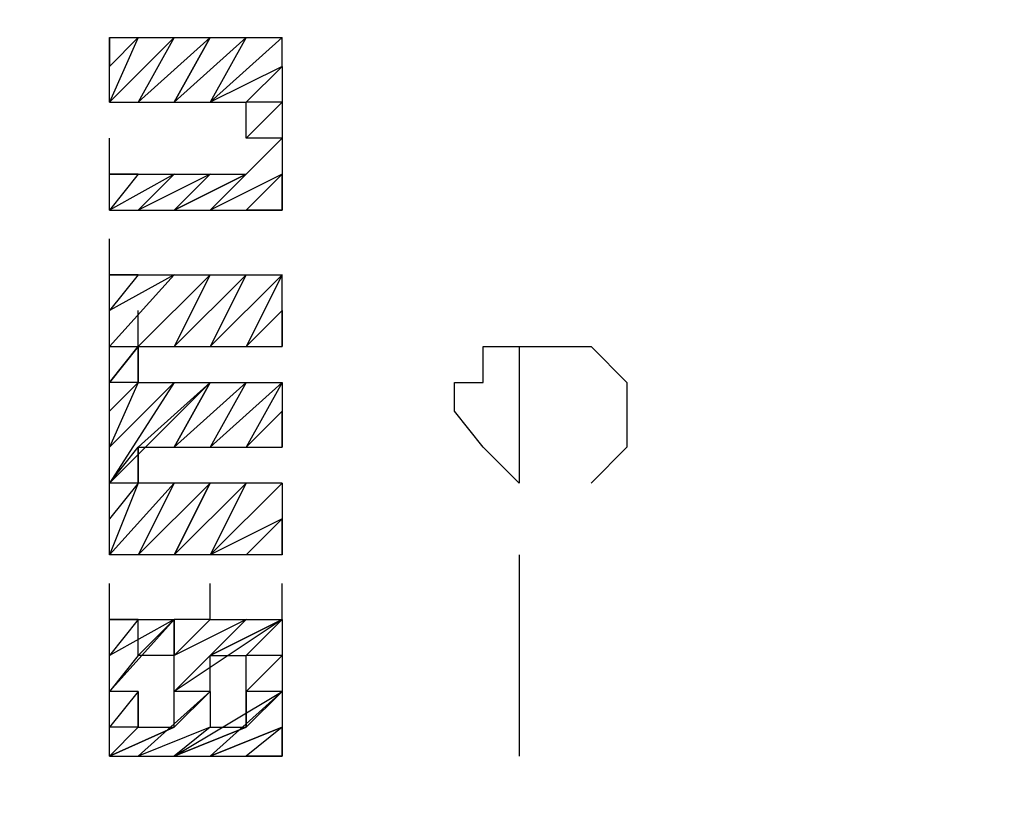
# Model space of a CAD drawing. Header units: inches. Extents: x -341304 to 31571016, y -692717 to 2132253.
# Tile 47 of 256: x 449294 to 449355, y -564230 to -564181. Entities that reach past the tile are written whole.
import ezdxf

# ---------------------------------------------------------------- set-up
doc = ezdxf.new("R2010")
doc.units = ezdxf.units.IN
doc.header["$MEASUREMENT"] = 0
doc.layers.add('cw pipe', color=3, linetype='Continuous')
doc.styles.add('ROMANS', font='romans')
doc.dimstyles.new('User600', dxfattribs={"dimscale": 500, "dimtxt": 1.5, "dimasz": 1.25, "dimexe": 1, "dimexo": 1, "dimgap": 0.4, "dimtad": 1, "dimdec": 0, "dimzin": 0, "dimdsep": 46, "dimtxsty": 'ROMANS', "dimcen": 1, "dimclrd": 8, "dimclre": 8, "dimclrt": 3, "dimadec": 0, "dimazin": 0, "dimtfac": 1, "dimtdec": 0, "dimtix": 1, "dimtofl": 0, "dimtmove": 0, "dimatfit": 3, "dimfxl": 1, "dimtolj": 1, "dimtzin": 0, "dimarcsym": 0})

# ---------------------------------------------------------------- blocks, each defined once
blk = doc.blocks.new('7ugb')
at = {"layer": 'cw pipe', "color": 20}
for points in [[(797.134, 2724.928), (799.331, 2722.951)], [(797.134, 2724.928), (799.331, 2722.951)], [(797.134, 2724.928), (799.331, 2722.951)], [(802.407, 2724.928), (797.134, 2724.928)], [(797.134, 2724.049), (797.134, 2724.928)], [(798.233, 2724.928), (800.43, 2722.951)], [(798.233, 2724.928), (800.43, 2722.951)], [(798.233, 2724.928), (800.43, 2722.951)], [(798.233, 2724.928), (800.43, 2722.951)], [(798.233, 2724.928), (800.43, 2722.951)], [(798.233, 2724.928), (800.43, 2722.951)], [(798.233, 2724.928), (800.43, 2722.951)], [(798.233, 2724.928), (799.331, 2722.951)], [(798.233, 2724.928), (799.331, 2722.951)], [(798.233, 2724.928), (799.331, 2722.951)], [(798.233, 2724.928), (799.331, 2722.951)], [(798.233, 2724.928), (799.331, 2722.951)], [(799.331, 2724.928), (801.529, 2722.951)], [(799.331, 2724.928), (801.529, 2722.951)], [(799.331, 2724.928), (801.529, 2722.951)], [(799.331, 2724.928), (801.529, 2722.951)], [(799.331, 2724.928), (801.529, 2722.951)], [(799.331, 2724.928), (801.529, 2722.951)], [(799.331, 2724.928), (801.529, 2722.951)], [(801.529, 2722.951), (799.331, 2724.928), (800.43, 2722.951), (799.331, 2724.928), (800.43, 2722.951)], [(799.331, 2724.928), (800.43, 2722.951)], [(799.331, 2724.928), (800.43, 2722.951)], [(800.43, 2724.928), (802.407, 2722.951)], [(800.43, 2724.928), (802.407, 2722.951)], [(800.43, 2724.928), (802.407, 2722.951)], [(800.43, 2724.928), (802.407, 2722.951)], [(800.43, 2724.928), (802.407, 2722.951)], [(800.43, 2724.928), (802.407, 2722.951)], [(800.43, 2724.928), (802.407, 2722.951)], [(800.43, 2724.928), (802.407, 2722.951)], [(800.43, 2724.928), (801.529, 2722.951)], [(800.43, 2724.928), (801.529, 2722.951)], [(800.43, 2724.928), (801.529, 2722.951)], [(800.43, 2724.928), (801.529, 2722.951)], [(801.529, 2724.928), (802.407, 2724.049)], [(801.529, 2724.928), (802.407, 2724.049)], [(801.529, 2724.928), (802.407, 2724.049)], [(801.529, 2724.928), (802.407, 2724.049)], [(801.529, 2724.928), (802.407, 2724.049)], [(801.529, 2724.928), (802.407, 2724.049)], [(801.529, 2724.928), (802.407, 2724.049)], [(801.529, 2724.928), (802.407, 2722.951)], [(801.529, 2724.928), (802.407, 2722.951)], [(801.529, 2724.928), (802.407, 2722.951)], [(801.529, 2724.928), (802.407, 2722.951)], [(801.529, 2724.928), (802.407, 2722.951)], [(802.407, 2724.928), (802.407, 2724.049)], [(802.407, 2724.928), (802.407, 2724.049)], [(802.407, 2724.928), (802.407, 2724.049)], [(802.407, 2724.928), (802.407, 2724.049)], [(802.407, 2724.928), (802.407, 2724.049)], [(802.407, 2722.951), (802.407, 2724.928)], [(797.134, 2724.049), (799.331, 2722.951)], [(797.134, 2724.049), (799.331, 2722.951)], [(797.134, 2724.049), (799.331, 2722.951)], [(797.134, 2724.049), (799.331, 2722.951)], [(797.134, 2724.049), (799.331, 2722.951)], [(797.134, 2724.049), (798.233, 2722.951)], [(797.134, 2724.049), (798.233, 2722.951)], [(797.134, 2724.049), (798.233, 2722.951)], [(797.134, 2724.049), (798.233, 2722.951)], [(797.134, 2724.049), (798.233, 2722.951)], [(797.134, 2724.049), (798.233, 2722.951)], [(797.134, 2724.049), (798.233, 2722.951)], [(797.134, 2724.049), (798.233, 2722.951)], [(797.134, 2724.049), (798.233, 2722.951)], [(797.134, 2724.049), (798.233, 2722.951)], [(797.134, 2724.049), (797.134, 2719.655)], [(797.134, 2722.951), (798.233, 2722.951)], [(797.134, 2722.951), (798.233, 2722.951)], [(797.134, 2722.951), (798.233, 2722.951)], [(797.134, 2722.951), (798.233, 2722.951)], [(797.134, 2722.951), (798.233, 2721.852)], [(797.134, 2722.951), (798.233, 2721.852)], [(797.134, 2722.951), (798.233, 2721.852)], [(797.134, 2722.951), (798.233, 2721.852)], [(797.134, 2722.951), (798.233, 2721.852)], [(797.134, 2722.951), (798.233, 2721.852)], [(797.134, 2722.951), (798.233, 2721.852)], [(797.134, 2722.951), (798.233, 2721.852)], [(802.407, 2722.951), (798.233, 2722.951)], [(798.233, 2721.852), (798.233, 2722.951)], [(798.233, 2721.852), (798.233, 2722.951)], [(797.134, 2721.852), (798.233, 2721.852)], [(797.134, 2721.852), (798.233, 2721.852)], [(797.134, 2721.852), (798.233, 2721.852)], [(797.134, 2721.852), (798.233, 2721.852)], [(800.43, 2719.655), (798.233, 2720.753), (797.134, 2721.852)], [(797.134, 2721.852), (799.331, 2719.655)], [(797.134, 2721.852), (799.331, 2719.655)], [(797.134, 2721.852), (799.331, 2719.655)], [(797.134, 2721.852), (799.331, 2719.655)], [(797.134, 2721.852), (799.331, 2719.655)], [(797.134, 2721.852), (799.331, 2719.655)], [(797.134, 2721.852), (799.331, 2719.655)], [(802.407, 2720.753), (802.407, 2721.852)], [(802.407, 2720.753), (802.407, 2721.852)], [(802.407, 2720.753), (802.407, 2721.852)], [(802.407, 2720.753), (802.407, 2721.852)], [(802.407, 2720.753), (802.407, 2721.852)], [(802.407, 2720.753), (802.407, 2721.852)], [(797.134, 2720.753), (799.331, 2719.655)], [(797.134, 2720.753), (799.331, 2719.655)], [(797.134, 2720.753), (799.331, 2719.655)], [(797.134, 2720.753), (799.331, 2719.655)], [(797.134, 2720.753), (799.331, 2719.655)], [(797.134, 2720.753), (798.233, 2719.655)], [(797.134, 2720.753), (798.233, 2719.655)], [(797.134, 2720.753), (798.233, 2719.655)], [(797.134, 2720.753), (798.233, 2719.655)], [(797.134, 2720.753), (798.233, 2719.655)], [(797.134, 2720.753), (798.233, 2719.655)], [(797.134, 2720.753), (798.233, 2719.655)], [(797.134, 2719.655), (797.134, 2720.753)], [(797.134, 2719.655), (797.134, 2720.753)], [(797.134, 2719.655), (797.134, 2720.753)], [(797.134, 2719.655), (797.134, 2720.753)], [(798.233, 2720.753), (800.43, 2719.655)], [(798.233, 2720.753), (800.43, 2719.655)], [(798.233, 2720.753), (800.43, 2719.655)], [(798.233, 2720.753), (800.43, 2719.655)], [(798.233, 2720.753), (800.43, 2719.655)], [(798.233, 2720.753), (800.43, 2719.655)], [(798.233, 2720.753), (800.43, 2719.655)], [(802.407, 2720.753), (798.233, 2720.753)], [(799.331, 2720.753), (801.529, 2719.655)], [(799.331, 2720.753), (801.529, 2719.655)], [(799.331, 2720.753), (801.529, 2719.655)], [(799.331, 2720.753), (801.529, 2719.655)], [(799.331, 2720.753), (801.529, 2719.655)], [(799.331, 2720.753), (801.529, 2719.655)], [(799.331, 2720.753), (801.529, 2719.655)], [(799.331, 2720.753), (801.529, 2719.655)], [(799.331, 2720.753), (800.43, 2719.655)], [(799.331, 2720.753), (800.43, 2719.655)], [(799.331, 2720.753), (800.43, 2719.655)], [(799.331, 2720.753), (800.43, 2719.655)], [(800.43, 2720.753), (802.407, 2719.655)], [(800.43, 2720.753), (802.407, 2719.655)], [(800.43, 2720.753), (802.407, 2719.655)], [(800.43, 2720.753), (802.407, 2719.655)], [(800.43, 2720.753), (802.407, 2719.655)], [(800.43, 2720.753), (802.407, 2719.655)], [(800.43, 2720.753), (802.407, 2719.655)], [(800.43, 2720.753), (801.529, 2719.655)], [(800.43, 2720.753), (801.529, 2719.655)], [(800.43, 2720.753), (801.529, 2719.655)], [(800.43, 2720.753), (801.529, 2719.655)], [(800.43, 2720.753), (801.529, 2719.655)], [(801.529, 2720.753), (802.407, 2720.753)], [(801.529, 2720.753), (802.407, 2720.753)], [(801.529, 2720.753), (802.407, 2720.753)], [(801.529, 2720.753), (802.407, 2720.753)], [(801.529, 2720.753), (802.407, 2719.655)], [(801.529, 2720.753), (802.407, 2719.655)], [(801.529, 2720.753), (802.407, 2719.655)], [(801.529, 2720.753), (802.407, 2719.655)], [(801.529, 2720.753), (802.407, 2719.655)], [(801.529, 2720.753), (802.407, 2719.655)], [(801.529, 2720.753), (802.407, 2719.655)], [(801.529, 2720.753), (802.407, 2719.655)], [(802.407, 2719.655), (802.407, 2720.753)], [(797.134, 2719.655), (798.233, 2719.655)], [(797.134, 2719.655), (798.233, 2719.655)], [(797.134, 2719.655), (798.233, 2719.655)], [(797.134, 2719.655), (798.233, 2719.655)], [(797.134, 2719.655), (798.233, 2719.655)], [(802.407, 2719.655), (797.134, 2719.655)], [(802.407, 2717.677), (802.407, 2718.776)], [(802.407, 2717.677), (802.407, 2718.776)], [(802.407, 2717.677), (802.407, 2718.776)], [(802.407, 2717.677), (802.407, 2718.776)], [(802.407, 2717.677), (802.407, 2718.776)], [(797.134, 2717.677), (799.331, 2715.48)], [(797.134, 2717.677), (799.331, 2715.48)], [(797.134, 2717.677), (799.331, 2715.48)], [(797.134, 2717.677), (799.331, 2715.48)], [(797.134, 2717.677), (799.331, 2715.48)], [(797.134, 2717.677), (799.331, 2715.48)], [(797.134, 2717.677), (799.331, 2715.48)], [(797.134, 2717.677), (799.331, 2715.48)], [(797.134, 2717.677), (798.233, 2715.48)], [(797.134, 2717.677), (798.233, 2715.48)], [(797.134, 2717.677), (798.233, 2715.48)], [(797.134, 2717.677), (798.233, 2715.48)], [(802.407, 2717.677), (797.134, 2717.677)], [(801.529, 2715.48), (797.134, 2715.48), (797.134, 2717.677)], [(798.233, 2717.677), (800.43, 2715.48)], [(798.233, 2717.677), (800.43, 2715.48)], [(798.233, 2717.677), (800.43, 2715.48)], [(798.233, 2717.677), (800.43, 2715.48)], [(798.233, 2717.677), (800.43, 2715.48)], [(798.233, 2717.677), (800.43, 2715.48)], [(798.233, 2717.677), (800.43, 2715.48)], [(798.233, 2717.677), (799.331, 2715.48)], [(798.233, 2717.677), (799.331, 2715.48)], [(798.233, 2717.677), (799.331, 2715.48)], [(798.233, 2717.677), (799.331, 2715.48)], [(798.233, 2717.677), (799.331, 2715.48)], [(802.407, 2715.48), (801.529, 2715.48), (799.331, 2717.677)], [(802.407, 2714.381), (801.529, 2715.48), (799.331, 2717.677)], [(802.407, 2714.381), (801.529, 2715.48), (799.331, 2717.677)], [(802.407, 2714.381), (801.529, 2715.48), (799.331, 2717.677)], [(802.407, 2714.381), (801.529, 2715.48), (799.331, 2717.677)], [(802.407, 2714.381), (801.529, 2715.48), (799.331, 2717.677)], [(802.407, 2714.381), (801.529, 2715.48), (799.331, 2717.677), (800.43, 2715.48)], [(799.331, 2717.677), (800.43, 2715.48)], [(799.331, 2717.677), (800.43, 2715.48)], [(799.331, 2717.677), (800.43, 2715.48)], [(799.331, 2717.677), (800.43, 2715.48)], [(800.43, 2717.677), (802.407, 2716.578)], [(800.43, 2717.677), (802.407, 2716.578)], [(800.43, 2717.677), (802.407, 2715.48)], [(800.43, 2717.677), (802.407, 2715.48)], [(800.43, 2717.677), (802.407, 2715.48)], [(800.43, 2717.677), (802.407, 2715.48)], [(800.43, 2717.677), (802.407, 2715.48)], [(800.43, 2717.677), (802.407, 2715.48)], [(800.43, 2717.677), (802.407, 2715.48)], [(800.43, 2717.677), (802.407, 2715.48)], [(800.43, 2717.677), (802.407, 2715.48)], [(800.43, 2717.677), (802.407, 2715.48)], [(800.43, 2717.677), (802.407, 2715.48)], [(801.529, 2717.677), (802.407, 2717.677)], [(801.529, 2717.677), (802.407, 2717.677)], [(801.529, 2717.677), (802.407, 2716.578)], [(801.529, 2717.677), (802.407, 2716.578)], [(801.529, 2717.677), (802.407, 2716.578)], [(801.529, 2717.677), (802.407, 2716.578)], [(801.529, 2717.677), (802.407, 2716.578)], [(801.529, 2717.677), (802.407, 2716.578)], [(801.529, 2717.677), (802.407, 2716.578)], [(801.529, 2717.677), (802.407, 2716.578)], [(801.529, 2717.677), (802.407, 2716.578)], [(801.529, 2717.677), (802.407, 2716.578)], [(802.407, 2709.107), (802.407, 2717.677)], [(797.134, 2716.578), (798.233, 2715.48)], [(797.134, 2716.578), (798.233, 2715.48)], [(797.134, 2716.578), (798.233, 2715.48)], [(797.134, 2716.578), (798.233, 2715.48)], [(797.134, 2716.578), (798.233, 2715.48)], [(797.134, 2716.578), (798.233, 2715.48)], [(797.134, 2716.578), (798.233, 2715.48)], [(797.134, 2716.578), (798.233, 2715.48)], [(797.134, 2716.578), (797.134, 2715.48)], [(797.134, 2716.578), (797.134, 2715.48)], [(797.134, 2716.578), (797.134, 2715.48)], [(797.134, 2716.578), (797.134, 2715.48)], [(797.134, 2715.48), (797.134, 2716.578)], [(801.529, 2715.48), (801.529, 2716.578)], [(789.883, 2715.48), (789.883, 2711.305), (790.981, 2712.403), (791.86, 2713.502), (791.86, 2714.381), (790.981, 2714.381), (790.981, 2715.48), (787.685, 2715.48), (786.587, 2714.381), (786.587, 2712.403), (787.685, 2711.305)], [(801.529, 2715.48), (802.407, 2714.381)], [(801.529, 2715.48), (802.407, 2714.381)], [(801.529, 2715.48), (801.529, 2714.381)], [(801.529, 2714.381), (801.529, 2715.48)], [(797.134, 2714.381), (799.331, 2712.403)], [(797.134, 2714.381), (799.331, 2712.403)], [(797.134, 2714.381), (799.331, 2712.403)], [(797.134, 2714.381), (799.331, 2712.403)], [(797.134, 2714.381), (799.331, 2712.403)], [(797.134, 2714.381), (799.331, 2712.403)], [(797.134, 2714.381), (799.331, 2712.403)], [(797.134, 2714.381), (798.233, 2712.403)], [(797.134, 2714.381), (798.233, 2712.403)], [(801.529, 2714.381), (797.134, 2714.381)], [(797.134, 2714.381), (797.134, 2712.403)], [(798.233, 2714.381), (800.43, 2712.403)], [(798.233, 2714.381), (800.43, 2712.403)], [(798.233, 2714.381), (800.43, 2712.403)], [(798.233, 2714.381), (800.43, 2712.403)], [(798.233, 2714.381), (800.43, 2712.403)], [(798.233, 2714.381), (800.43, 2712.403)], [(798.233, 2714.381), (800.43, 2712.403)], [(798.233, 2714.381), (800.43, 2712.403)], [(798.233, 2714.381), (799.331, 2712.403)], [(798.233, 2714.381), (799.331, 2712.403)], [(798.233, 2714.381), (799.331, 2712.403)], [(798.233, 2714.381), (799.331, 2712.403)], [(798.233, 2714.381), (799.331, 2712.403)], [(799.331, 2714.381), (802.407, 2711.305)], [(802.407, 2711.305), (801.529, 2712.403), (799.331, 2714.381)], [(802.407, 2711.305), (801.529, 2712.403), (799.331, 2714.381)], [(802.407, 2711.305), (801.529, 2712.403), (799.331, 2714.381)], [(802.407, 2711.305), (801.529, 2712.403), (799.331, 2714.381)], [(802.407, 2711.305), (801.529, 2712.403), (799.331, 2714.381)], [(802.407, 2711.305), (801.529, 2712.403), (799.331, 2714.381)], [(799.331, 2714.381), (801.529, 2712.403)], [(799.331, 2714.381), (800.43, 2712.403)], [(799.331, 2714.381), (800.43, 2712.403), (799.331, 2714.381)], [(799.331, 2714.381), (800.43, 2712.403)], [(800.43, 2714.381), (802.407, 2712.403)], [(800.43, 2714.381), (802.407, 2712.403)], [(800.43, 2714.381), (802.407, 2712.403)], [(800.43, 2714.381), (802.407, 2712.403)], [(800.43, 2714.381), (802.407, 2712.403)], [(800.43, 2714.381), (802.407, 2712.403)], [(800.43, 2714.381), (802.407, 2712.403)], [(800.43, 2714.381), (802.407, 2712.403)], [(800.43, 2714.381), (802.407, 2712.403)], [(800.43, 2714.381), (802.407, 2712.403)], [(800.43, 2714.381), (802.407, 2712.403)], [(800.43, 2714.381), (802.407, 2711.305)], [(801.529, 2714.381), (802.407, 2714.381)], [(801.529, 2714.381), (802.407, 2714.381)], [(801.529, 2714.381), (802.407, 2714.381)], [(801.529, 2714.381), (802.407, 2714.381)], [(801.529, 2714.381), (802.407, 2714.381)], [(801.529, 2714.381), (802.407, 2713.502)], [(801.529, 2714.381), (802.407, 2713.502)], [(801.529, 2714.381), (802.407, 2713.502)], [(801.529, 2714.381), (802.407, 2713.502)], [(801.529, 2714.381), (802.407, 2713.502)], [(801.529, 2714.381), (802.407, 2713.502)], [(801.529, 2714.381), (802.407, 2713.502)], [(801.529, 2714.381), (802.407, 2713.502)], [(801.529, 2714.381), (802.407, 2713.502)], [(801.529, 2714.381), (802.407, 2713.502)], [(801.529, 2714.381), (802.407, 2713.502)], [(801.529, 2714.381), (802.407, 2713.502)], [(801.529, 2714.381), (802.407, 2712.403)], [(797.134, 2713.502), (798.233, 2712.403)], [(797.134, 2713.502), (798.233, 2712.403)], [(797.134, 2713.502), (798.233, 2712.403)], [(797.134, 2713.502), (798.233, 2712.403)], [(797.134, 2713.502), (798.233, 2712.403)], [(797.134, 2713.502), (798.233, 2712.403)], [(797.134, 2713.502), (798.233, 2712.403)], [(797.134, 2713.502), (798.233, 2712.403)], [(797.134, 2713.502), (798.233, 2712.403)], [(797.134, 2713.502), (798.233, 2712.403)], [(797.134, 2713.502), (798.233, 2712.403)], [(797.134, 2713.502), (797.134, 2712.403)], [(797.134, 2712.403), (797.134, 2713.502)], [(797.134, 2712.403), (797.134, 2713.502)], [(797.134, 2712.403), (797.134, 2713.502)], [(797.134, 2712.403), (797.134, 2713.502)], [(801.529, 2712.403), (797.134, 2712.403)], [(801.529, 2712.403), (801.529, 2711.305)], [(801.529, 2711.305), (801.529, 2712.403)], [(797.134, 2711.305), (799.331, 2709.107)], [(797.134, 2711.305), (799.331, 2709.107)], [(797.134, 2711.305), (799.331, 2709.107)], [(797.134, 2711.305), (799.331, 2709.107)], [(797.134, 2711.305), (799.331, 2709.107)], [(797.134, 2711.305), (799.331, 2709.107)], [(797.134, 2711.305), (799.331, 2709.107)], [(797.134, 2711.305), (801.529, 2711.305)], [(797.134, 2711.305), (797.134, 2709.107)], [(799.331, 2711.305), (800.43, 2709.107), (799.331, 2711.305), (800.43, 2709.107), (798.233, 2711.305)], [(798.233, 2711.305), (800.43, 2709.107)], [(798.233, 2711.305), (800.43, 2709.107)], [(798.233, 2711.305), (800.43, 2709.107)], [(798.233, 2711.305), (800.43, 2709.107)], [(798.233, 2711.305), (800.43, 2709.107)], [(798.233, 2711.305), (800.43, 2709.107)], [(798.233, 2711.305), (800.43, 2709.107)], [(798.233, 2711.305), (799.331, 2709.107)], [(798.233, 2711.305), (799.331, 2709.107)], [(798.233, 2711.305), (799.331, 2709.107)], [(798.233, 2711.305), (799.331, 2709.107)], [(799.331, 2711.305), (801.529, 2709.107)], [(799.331, 2711.305), (801.529, 2709.107)], [(799.331, 2711.305), (801.529, 2709.107)], [(799.331, 2711.305), (801.529, 2709.107)], [(799.331, 2711.305), (801.529, 2709.107)], [(799.331, 2711.305), (801.529, 2709.107)], [(799.331, 2711.305), (801.529, 2709.107)], [(799.331, 2711.305), (800.43, 2709.107)], [(799.331, 2711.305), (800.43, 2709.107)], [(800.43, 2711.305), (802.407, 2709.107)], [(800.43, 2711.305), (802.407, 2709.107)], [(800.43, 2711.305), (802.407, 2709.107)], [(800.43, 2711.305), (802.407, 2709.107)], [(800.43, 2711.305), (802.407, 2709.107)], [(800.43, 2711.305), (802.407, 2709.107)], [(800.43, 2711.305), (802.407, 2709.107)], [(800.43, 2711.305), (801.529, 2709.107)], [(800.43, 2711.305), (801.529, 2709.107)], [(800.43, 2711.305), (801.529, 2709.107)], [(800.43, 2711.305), (801.529, 2709.107)], [(800.43, 2711.305), (801.529, 2709.107)], [(801.529, 2711.305), (802.407, 2711.305)], [(801.529, 2711.305), (802.407, 2711.305)], [(801.529, 2711.305), (802.407, 2711.305)], [(801.529, 2711.305), (802.407, 2711.305)], [(801.529, 2711.305), (802.407, 2710.206)], [(801.529, 2711.305), (802.407, 2710.206)], [(801.529, 2711.305), (802.407, 2710.206)], [(801.529, 2711.305), (802.407, 2710.206)], [(801.529, 2711.305), (802.407, 2710.206)], [(801.529, 2711.305), (802.407, 2710.206)], [(801.529, 2711.305), (802.407, 2710.206)], [(801.529, 2711.305), (802.407, 2710.206)], [(801.529, 2711.305), (802.407, 2710.206)], [(801.529, 2711.305), (802.407, 2710.206)], [(801.529, 2711.305), (802.407, 2710.206)], [(801.529, 2711.305), (802.407, 2710.206)], [(801.529, 2711.305), (802.407, 2710.206)], [(801.529, 2711.305), (802.407, 2709.107)], [(801.529, 2711.305), (802.407, 2709.107)], [(801.529, 2711.305), (802.407, 2709.107)], [(801.529, 2711.305), (802.407, 2709.107)], [(797.134, 2710.206), (799.331, 2709.107)], [(797.134, 2710.206), (798.233, 2709.107)], [(797.134, 2710.206), (798.233, 2709.107)], [(797.134, 2710.206), (798.233, 2709.107)], [(797.134, 2710.206), (798.233, 2709.107)], [(797.134, 2710.206), (798.233, 2709.107)], [(797.134, 2710.206), (798.233, 2709.107)], [(797.134, 2710.206), (798.233, 2709.107)], [(797.134, 2710.206), (798.233, 2709.107)], [(797.134, 2710.206), (798.233, 2709.107)], [(797.134, 2710.206), (798.233, 2709.107)], [(797.134, 2710.206), (798.233, 2709.107)], [(797.134, 2709.107), (797.134, 2710.206)], [(797.134, 2709.107), (797.134, 2710.206)], [(797.134, 2709.107), (797.134, 2710.206)], [(797.134, 2709.107), (797.134, 2710.206)], [(797.134, 2709.107), (797.134, 2710.206)], [(802.407, 2709.107), (802.407, 2710.206)], [(789.883, 2709.107), (789.883, 2702.955)], [(797.134, 2709.107), (798.233, 2709.107)], [(797.134, 2709.107), (802.407, 2709.107)], [(797.134, 2707.13), (797.134, 2708.229)], [(799.331, 2707.13), (799.331, 2708.229)], [(802.407, 2707.13), (802.407, 2708.229)], [(802.407, 2707.13), (802.407, 2708.229)], [(802.407, 2707.13), (802.407, 2708.229)], [(802.407, 2707.13), (802.407, 2708.229)], [(797.134, 2707.13), (800.43, 2704.933)], [(797.134, 2707.13), (800.43, 2704.933)], [(797.134, 2707.13), (800.43, 2704.933)], [(797.134, 2707.13), (799.331, 2706.031)], [(800.43, 2704.933), (799.331, 2706.031), (797.134, 2707.13)], [(797.134, 2707.13), (799.331, 2706.031)], [(797.134, 2707.13), (799.331, 2706.031)], [(797.134, 2707.13), (798.233, 2706.031)], [(797.134, 2707.13), (798.233, 2706.031)], [(797.134, 2707.13), (798.233, 2706.031)], [(797.134, 2707.13), (798.233, 2706.031)], [(797.134, 2707.13), (798.233, 2706.031)], [(797.134, 2707.13), (798.233, 2706.031)], [(797.134, 2707.13), (798.233, 2706.031)], [(797.134, 2707.13), (798.233, 2706.031)], [(797.134, 2707.13), (798.233, 2706.031)], [(799.331, 2707.13), (797.134, 2707.13)], [(797.134, 2707.13), (797.134, 2702.955)], [(798.233, 2707.13), (800.43, 2706.031)], [(798.233, 2707.13), (800.43, 2706.031)], [(798.233, 2707.13), (800.43, 2706.031)], [(798.233, 2707.13), (800.43, 2706.031)], [(798.233, 2707.13), (800.43, 2706.031)], [(798.233, 2707.13), (800.43, 2706.031)], [(798.233, 2707.13), (800.43, 2706.031)], [(798.233, 2707.13), (800.43, 2706.031)], [(798.233, 2707.13), (800.43, 2706.031)], [(798.233, 2707.13), (800.43, 2704.933)], [(798.233, 2707.13), (800.43, 2704.933)], [(798.233, 2707.13), (800.43, 2704.933)], [(798.233, 2707.13), (800.43, 2704.933)], [(799.331, 2707.13), (800.43, 2707.13)], [(799.331, 2707.13), (800.43, 2707.13)], [(799.331, 2707.13), (800.43, 2707.13)], [(799.331, 2707.13), (800.43, 2707.13)], [(799.331, 2707.13), (800.43, 2707.13)], [(799.331, 2707.13), (800.43, 2707.13)], [(799.331, 2707.13), (800.43, 2707.13)], [(799.331, 2707.13), (800.43, 2707.13)], [(799.331, 2707.13), (800.43, 2706.031), (799.331, 2707.13)], [(799.331, 2707.13), (800.43, 2706.031)], [(800.43, 2707.13), (802.407, 2706.031)], [(800.43, 2707.13), (802.407, 2706.031)], [(800.43, 2707.13), (802.407, 2706.031)], [(800.43, 2707.13), (802.407, 2706.031)], [(800.43, 2707.13), (802.407, 2706.031)], [(800.43, 2707.13), (802.407, 2706.031)], [(800.43, 2707.13), (802.407, 2704.933)], [(800.43, 2707.13), (802.407, 2704.933)], [(800.43, 2707.13), (802.407, 2704.933)], [(800.43, 2707.13), (802.407, 2704.933)], [(800.43, 2707.13), (802.407, 2704.933)], [(800.43, 2707.13), (802.407, 2704.933)], [(800.43, 2707.13), (801.529, 2706.031)], [(800.43, 2706.031), (800.43, 2707.13)], [(802.407, 2707.13), (800.43, 2707.13)], [(800.43, 2703.834), (800.43, 2707.13), (800.43, 2706.031)], [(801.529, 2707.13), (802.407, 2707.13)], [(801.529, 2707.13), (802.407, 2707.13)], [(801.529, 2707.13), (802.407, 2707.13)], [(801.529, 2707.13), (802.407, 2707.13)], [(801.529, 2707.13), (802.407, 2707.13)], [(801.529, 2707.13), (802.407, 2706.031)], [(801.529, 2707.13), (802.407, 2706.031)], [(801.529, 2707.13), (802.407, 2706.031)], [(801.529, 2707.13), (802.407, 2706.031)], [(801.529, 2707.13), (802.407, 2706.031)], [(801.529, 2707.13), (802.407, 2706.031)], [(801.529, 2707.13), (802.407, 2706.031)], [(801.529, 2706.031), (801.529, 2707.13)], [(801.529, 2706.031), (801.529, 2707.13)], [(802.407, 2702.955), (802.407, 2707.13)], [(797.134, 2706.031), (798.233, 2706.031)], [(797.134, 2706.031), (798.233, 2706.031)], [(797.134, 2706.031), (798.233, 2706.031)], [(797.134, 2706.031), (798.233, 2706.031)], [(797.134, 2706.031), (798.233, 2704.933)], [(797.134, 2706.031), (798.233, 2704.933)], [(797.134, 2706.031), (798.233, 2704.933)], [(797.134, 2706.031), (798.233, 2704.933)], [(797.134, 2706.031), (798.233, 2704.933)], [(797.134, 2706.031), (798.233, 2704.933)], [(797.134, 2706.031), (798.233, 2704.933)], [(797.134, 2706.031), (798.233, 2704.933)], [(798.233, 2704.933), (798.233, 2706.031)], [(799.331, 2706.031), (798.233, 2706.031)], [(799.331, 2704.933), (799.331, 2706.031)], [(800.43, 2706.031), (801.529, 2706.031)], [(800.43, 2706.031), (801.529, 2706.031)], [(800.43, 2706.031), (801.529, 2706.031)], [(800.43, 2706.031), (801.529, 2706.031)], [(800.43, 2706.031), (801.529, 2706.031)], [(800.43, 2706.031), (801.529, 2706.031)], [(801.529, 2706.031), (802.407, 2704.933)], [(801.529, 2706.031), (802.407, 2704.933)], [(797.134, 2704.933), (798.233, 2704.933)], [(797.134, 2704.933), (798.233, 2704.933)], [(797.134, 2704.933), (798.233, 2704.933)], [(797.134, 2704.933), (798.233, 2704.933)], [(800.43, 2702.955), (798.233, 2703.834), (797.134, 2704.933)], [(800.43, 2702.955), (798.233, 2703.834), (797.134, 2704.933)], [(798.233, 2703.834), (800.43, 2702.955), (797.134, 2704.933), (799.331, 2702.955), (797.134, 2704.933), (799.331, 2702.955), (797.134, 2704.933), (799.331, 2702.955), (797.134, 2703.834), (799.331, 2702.955), (797.134, 2703.834)], [(798.233, 2703.834), (798.233, 2704.933)], [(798.233, 2704.933), (798.233, 2703.834)], [(799.331, 2704.933), (800.43, 2704.933)], [(799.331, 2704.933), (800.43, 2704.933)], [(799.331, 2704.933), (800.43, 2704.933)], [(799.331, 2704.933), (800.43, 2704.933)], [(799.331, 2704.933), (800.43, 2704.933)], [(802.407, 2702.955), (800.43, 2703.834), (799.331, 2704.933)], [(799.331, 2704.933), (801.529, 2702.955)], [(799.331, 2704.933), (801.529, 2702.955)], [(799.331, 2704.933), (801.529, 2702.955)], [(799.331, 2704.933), (801.529, 2702.955)], [(799.331, 2704.933), (801.529, 2702.955)], [(799.331, 2704.933), (801.529, 2702.955)], [(799.331, 2704.933), (801.529, 2702.955)], [(799.331, 2704.933), (799.331, 2703.834)], [(800.43, 2703.834), (800.43, 2704.933)], [(801.529, 2704.933), (802.407, 2704.933)], [(801.529, 2704.933), (802.407, 2704.933)], [(801.529, 2704.933), (802.407, 2704.933)], [(801.529, 2704.933), (802.407, 2704.933)], [(801.529, 2704.933), (802.407, 2703.834)], [(801.529, 2704.933), (802.407, 2703.834)], [(801.529, 2704.933), (802.407, 2703.834)], [(801.529, 2704.933), (802.407, 2703.834)], [(801.529, 2704.933), (802.407, 2703.834)], [(801.529, 2704.933), (802.407, 2703.834)], [(801.529, 2704.933), (802.407, 2703.834)], [(801.529, 2704.933), (802.407, 2703.834)], [(801.529, 2703.834), (801.529, 2704.933)], [(801.529, 2704.933), (801.529, 2703.834)], [(797.134, 2703.834), (799.331, 2702.955)], [(797.134, 2703.834), (799.331, 2702.955)], [(797.134, 2703.834), (799.331, 2702.955)], [(797.134, 2703.834), (799.331, 2702.955)], [(797.134, 2703.834), (798.233, 2702.955)], [(797.134, 2703.834), (798.233, 2702.955)], [(797.134, 2703.834), (798.233, 2702.955)], [(797.134, 2703.834), (798.233, 2702.955)], [(797.134, 2703.834), (798.233, 2702.955)], [(797.134, 2703.834), (798.233, 2702.955)], [(797.134, 2702.955), (797.134, 2703.834)], [(797.134, 2702.955), (797.134, 2703.834)], [(797.134, 2702.955), (797.134, 2703.834)], [(797.134, 2702.955), (797.134, 2703.834)], [(798.233, 2703.834), (800.43, 2702.955)], [(798.233, 2703.834), (800.43, 2702.955)], [(798.233, 2703.834), (800.43, 2702.955)], [(798.233, 2703.834), (800.43, 2702.955)], [(799.331, 2703.834), (798.233, 2703.834)], [(799.331, 2703.834), (801.529, 2702.955)], [(799.331, 2703.834), (801.529, 2702.955)], [(799.331, 2703.834), (801.529, 2702.955)], [(799.331, 2703.834), (801.529, 2702.955)], [(799.331, 2703.834), (801.529, 2702.955)], [(799.331, 2703.834), (800.43, 2702.955)], [(799.331, 2703.834), (800.43, 2702.955)], [(799.331, 2703.834), (800.43, 2702.955)], [(799.331, 2703.834), (800.43, 2702.955)], [(799.331, 2703.834), (800.43, 2702.955)], [(800.43, 2703.834), (802.407, 2702.955)], [(800.43, 2703.834), (802.407, 2702.955)], [(800.43, 2703.834), (802.407, 2702.955)], [(800.43, 2703.834), (802.407, 2702.955)], [(800.43, 2703.834), (802.407, 2702.955)], [(800.43, 2703.834), (802.407, 2702.955)], [(801.529, 2703.834), (800.43, 2703.834)], [(801.529, 2703.834), (802.407, 2703.834)], [(801.529, 2703.834), (802.407, 2703.834)], [(801.529, 2703.834), (802.407, 2703.834)], [(801.529, 2703.834), (802.407, 2703.834)], [(801.529, 2703.834), (802.407, 2702.955)], [(801.529, 2703.834), (802.407, 2702.955)], [(801.529, 2703.834), (802.407, 2702.955)], [(801.529, 2703.834), (802.407, 2702.955)], [(801.529, 2703.834), (802.407, 2702.955)], [(801.529, 2703.834), (802.407, 2702.955)], [(801.529, 2703.834), (802.407, 2702.955)], [(801.529, 2703.834), (802.407, 2702.955)], [(801.529, 2703.834), (802.407, 2702.955)], [(801.529, 2703.834), (802.407, 2702.955)], [(802.407, 2702.955), (802.407, 2703.834)], [(797.134, 2702.955), (798.233, 2702.955)], [(797.134, 2702.955), (798.233, 2702.955)], [(797.134, 2702.955), (798.233, 2702.955)], [(797.134, 2702.955), (798.233, 2702.955)], [(797.134, 2702.955), (798.233, 2702.955)], [(797.134, 2702.955), (798.233, 2702.955)], [(802.407, 2702.955), (797.134, 2702.955)]]:
    blk.add_lwpolyline(points, dxfattribs=at)
blk = doc.blocks.new('Q-Q')
at = {"xscale": -2, "yscale": 2, "zscale": 2}
blk.add_blockref('7ugb', (-1556236.514, 166428.25), dxfattribs=at)
at = {"color": 4}
blk.add_leader([(-1555407.287, 171378.436), (-1555407.287, 173207.186), (-1561435.334, 173207.186)], dimstyle='User600', override={"dimgap": 0.4, "dimtad": 0}, dxfattribs=at)

msp = doc.modelspace()

# ---------------------------------------------------------------- block references
at = {"color": 7}
msp.add_blockref('Q-Q', (2007141.303, -736060.37), dxfattribs=at)

doc.saveas('drawing.dxf')
